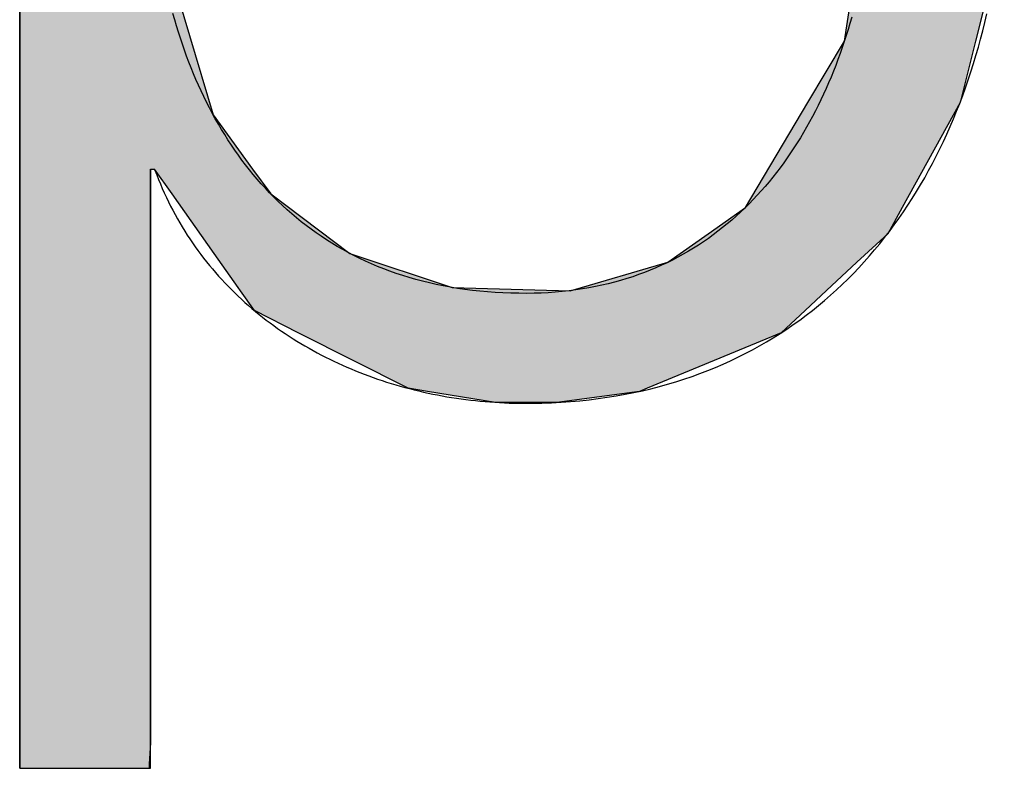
# Model space of a CAD drawing. Extents: x 715 to 7297, y -83 to 6060.
# Tile 40 of 93: x 3479 to 3527, y 114 to 151. Entities that reach past the tile are written whole.
import ezdxf

# ---------------------------------------------------------------- set-up
doc = ezdxf.new("R2010")
doc.units = 0
doc.layers.get('0').update_dxf_attribs({"linetype": 'CONTINUOUS'})
doc.layers.add('LOGO', color=7, linetype='CONTINUOUS')

# ---------------------------------------------------------------- blocks, each defined once
blk = doc.blocks.new('*U30')
at = {"layer": 'LOGO', "color": 30, "linetype": 'CONTINUOUS'}
for p, q in [((32.4314, 7.5887), (33.3658, 7.7745)), ((33.3658, 7.7745), (34.5329, 7.5887)), ((32.0913, 7.5211), (32.4314, 7.5887)), ((34.5329, 7.5887), (34.6532, 7.5211)), ((29.7932, 7.525), (29.8027, 7.5547)), ((29.7932, 7.1099), (29.7932, 7.525)), ((30.6424, 7.5547), (30.6424, 7.525)), ((30.6424, 7.525), (30.6424, 7.1099)), ((31.467, 7.0733), (32.0913, 7.5211)), ((34.6532, 7.5211), (35.4507, 7.0733)), ((29.7932, 7.1007), (29.7932, 7.1099)), ((29.7932, 6.344), (29.7932, 7.1007)), ((30.6424, 7.1099), (30.6424, 7.1007)), ((30.6424, 7.1007), (30.6424, 6.344)), ((31.3563, 6.9939), (31.467, 7.0733)), ((35.4507, 7.0733), (35.519, 6.9939)), ((31.259, 6.9241), (31.3563, 6.9939)), ((35.519, 6.9939), (35.579, 6.9241)), ((31.1526, 6.8478), (31.259, 6.9241)), ((32.7905, 6.9241), (32.3655, 6.8478)), ((34.6087, 6.6444), (33.9765, 6.9241)), ((35.579, 6.9241), (35.8194, 6.6444)), ((31.1009, 6.8107), (31.1526, 6.8478)), ((32.3655, 6.8478), (32.2951, 6.8107)), ((30.9009, 6.5166), (31.1009, 6.8107)), ((32.2951, 6.8107), (31.7377, 6.5166)), ((34.9961, 6.2907), (34.6087, 6.6444)), ((35.8194, 6.6444), (36.1235, 6.2907)), ((30.7586, 6.3073), (30.9009, 6.5166)), ((31.7377, 6.5166), (31.5396, 6.3073)), ((29.7932, 6.2853), (29.7932, 6.344)), ((30.6424, 6.344), (30.6427, 6.2853)), ((29.7932, 6.1198), (29.7932, 6.2853)), ((30.6427, 6.2853), (30.6437, 6.1198)), ((30.6716, 6.1198), (30.7586, 6.3073)), ((31.5396, 6.3073), (31.3623, 6.1198)), ((35.1019, 6.1942), (34.9961, 6.2907)), ((36.1235, 6.2907), (36.1657, 6.1942)), ((35.5276, 5.3035), (35.1019, 6.1942)), ((36.1657, 6.1942), (36.5551, 5.3035)), ((29.7932, 6.0302), (29.7932, 6.1198)), ((31.3623, 6.1198), (31.2775, 6.0302)), ((29.7932, 5.1537), (29.7932, 6.0302)), ((31.2775, 6.0302), (30.9509, 5.1537)), ((35.7007, 4.9414), (35.5276, 5.3035)), ((36.5551, 5.3035), (36.6175, 4.9414)), ((29.7932, 4.7106), (29.7932, 5.1537)), ((30.9509, 5.1537), (30.7858, 4.7106)), ((35.821, 4.2187), (35.7007, 4.9414)), ((36.6175, 4.9414), (36.7421, 4.2187)), ((29.7932, 3.1889), (29.7932, 4.7106)), ((30.7858, 4.7106), (30.749, 3.1889)), ((35.8233, 4.1743), (35.821, 4.2187)), ((36.7421, 4.2187), (36.7497, 4.1743)), ((35.8397, 3.8506), (35.8233, 4.1743)), ((36.7497, 4.1743), (36.7391, 3.8506)), ((35.8402, 3.7771), (35.8397, 3.8506)), ((36.7391, 3.8506), (36.7367, 3.7771)), ((35.7203, 2.9916), (35.8402, 3.7771)), ((36.7367, 3.7771), (36.711, 2.9916)), ((29.7932, 2.3787), (29.7932, 3.1889)), ((30.749, 3.1889), (30.9915, 2.3787)), ((35.6202, 2.3359), (35.7203, 2.9916)), ((36.711, 2.9916), (36.5465, 2.3359)), ((29.7932, 1.8164), (29.7932, 2.3787)), ((30.9915, 2.3787), (31.1598, 1.8164)), ((35.3621, 1.9028), (35.6202, 2.3359)), ((36.5465, 2.3359), (36.4378, 1.9028)), ((34.9208, 1.1621), (35.3621, 1.9028)), ((36.4378, 1.9028), (36.0286, 1.1621)), ((29.7932, 1.4344), (29.7932, 1.8164)), ((31.1598, 1.8164), (31.4378, 1.4344)), ((29.7932, 1.2526), (29.7932, 1.4344)), ((30.716, 1.4344), (30.7156, 1.2526)), ((30.8692, 1.2584), (30.7449, 1.4344)), ((31.4378, 1.4344), (31.566, 1.2584)), ((29.7932, 0.453), (29.7932, 1.2526)), ((30.7156, 1.2526), (30.7156, 0.453)), ((31.1653, 0.839), (30.8692, 1.2584)), ((31.566, 1.2584), (32.124, 0.839)), ((34.6584, 0.9768), (34.9208, 1.1621)), ((36.0286, 1.1621), (35.9262, 0.9768)), ((34.3729, 0.7752), (34.6584, 0.9768)), ((35.9262, 0.9768), (35.7093, 0.7752)), ((31.3353, 0.5981), (31.1653, 0.839)), ((32.124, 0.839), (32.8471, 0.5981)), ((33.6831, 0.5749), (34.3729, 0.7752)), ((35.7093, 0.7752), (35.4936, 0.5749)), ((31.3517, 0.5749), (31.3353, 0.5981)), ((31.4506, 0.4348), (31.3517, 0.5749)), ((32.8471, 0.5981), (33.6831, 0.5749)), ((35.4936, 0.5749), (35.3428, 0.4348)), ((29.7932, -0.3962), (29.7932, 0.453)), ((30.7156, 0.453), (30.7156, -0.3962)), ((31.764, 0.2763), (31.4506, 0.4348)), ((35.3428, 0.4348), (35.1722, 0.2763)), ((32.5362, -0.1141), (31.764, 0.2763)), ((35.1722, 0.2763), (34.2253, -0.1141)), ((32.6736, -0.1362), (32.5362, -0.1141)), ((33.1549, -0.2136), (32.6736, -0.1362)), ((34.1717, -0.1362), (33.5874, -0.2136)), ((34.2253, -0.1141), (34.1717, -0.1362)), ((33.5778, -0.2148), (33.1549, -0.2136)), ((33.5874, -0.2136), (33.5778, -0.2148)), ((29.7932, -0.6814), (29.7932, -0.3962)), ((30.7156, -0.3962), (30.7156, -0.6814)), ((29.7932, -1.5278), (29.7932, -0.6814)), ((30.7156, -0.6814), (30.7156, -1.5278)), ((29.7932, -1.8157), (29.7932, -1.5278)), ((30.7156, -1.5278), (30.7156, -1.8157)), ((29.7932, -2.3524), (29.7932, -1.8157)), ((30.7156, -1.8157), (30.7156, -2.3524)), ((29.7932, -2.6153), (29.7932, -2.3524)), ((30.7156, -2.3524), (30.7156, -2.6153)), ((29.7932, -2.7675), (29.7932, -2.6153)), ((30.7156, -2.6153), (30.707, -2.7675)), ((29.7932, -2.7972), (29.7932, -2.7675)), ((30.707, -2.7675), (30.7053, -2.7972))]:
    blk.add_line(p, q, dxfattribs=at)
at = {"layer": 'LOGO', "color": 30, "linetype": 'CONTINUOUS', "extrusion": (0, 0, -1)}
for points in [[(-33.3658, 7.7745), (-34.5329, 7.5887), (-32.4314, 7.5887)], [(-32.4314, 7.5887), (-34.6532, 7.5211), (-32.0913, 7.5211)], [(-32.4314, 7.5887), (-34.5329, 7.5887), (-34.6532, 7.5211)], [(-29.8027, 7.5547), (-30.6424, 7.525), (-29.7932, 7.525)], [(-29.7932, 7.525), (-30.6424, 7.1099), (-29.7932, 7.1099)], [(-29.7932, 7.525), (-30.6424, 7.525), (-30.6424, 7.1099)], [(-29.8027, 7.5547), (-30.6424, 7.5547), (-30.6424, 7.525)], [(-32.0913, 7.5211), (-35.4507, 7.0733), (-31.467, 7.0733)], [(-32.0913, 7.5211), (-34.6532, 7.5211), (-35.4507, 7.0733)], [(-29.7932, 7.1099), (-30.6424, 7.1007), (-29.7932, 7.1007)], [(-29.7932, 7.1099), (-30.6424, 7.1099), (-30.6424, 7.1007)], [(-29.7932, 7.1007), (-30.6424, 6.344), (-29.7932, 6.344)], [(-29.7932, 7.1007), (-30.6424, 7.1007), (-30.6424, 6.344)], [(-31.467, 7.0733), (-35.519, 6.9939), (-31.3563, 6.9939)], [(-31.467, 7.0733), (-35.4507, 7.0733), (-35.519, 6.9939)], [(-31.3563, 6.9939), (-32.7905, 6.9241), (-31.259, 6.9241)], [(-31.3563, 6.9939), (-33.1791, 6.9939), (-32.7905, 6.9241)], [(-33.1791, 6.9939), (-35.579, 6.9241), (-33.9765, 6.9241)], [(-33.1791, 6.9939), (-35.519, 6.9939), (-35.579, 6.9241)], [(-31.259, 6.9241), (-32.3655, 6.8478), (-31.1526, 6.8478)], [(-31.259, 6.9241), (-32.7905, 6.9241), (-32.3655, 6.8478)], [(-33.9765, 6.9241), (-35.8194, 6.6444), (-34.6087, 6.6444)], [(-33.9765, 6.9241), (-35.579, 6.9241), (-35.8194, 6.6444)], [(-31.1526, 6.8478), (-32.2951, 6.8107), (-31.1009, 6.8107)], [(-31.1526, 6.8478), (-32.3655, 6.8478), (-32.2951, 6.8107)], [(-31.1009, 6.8107), (-31.7377, 6.5166), (-30.9009, 6.5166)], [(-31.1009, 6.8107), (-32.2951, 6.8107), (-31.7377, 6.5166)], [(-34.6087, 6.6444), (-36.1235, 6.2907), (-34.9961, 6.2907)], [(-34.6087, 6.6444), (-35.8194, 6.6444), (-36.1235, 6.2907)], [(-30.9009, 6.5166), (-31.5396, 6.3073), (-30.7586, 6.3073)], [(-30.9009, 6.5166), (-31.7377, 6.5166), (-31.5396, 6.3073)], [(-29.7932, 6.344), (-30.6427, 6.2853), (-29.7932, 6.2853)], [(-29.7932, 6.344), (-30.6424, 6.344), (-30.6427, 6.2853)], [(-29.7932, 6.2853), (-30.6437, 6.1198), (-29.7932, 6.1198)], [(-29.7932, 6.2853), (-30.6427, 6.2853), (-30.6437, 6.1198)], [(-30.7586, 6.3073), (-31.3623, 6.1198), (-30.6716, 6.1198)], [(-30.7586, 6.3073), (-31.5396, 6.3073), (-31.3623, 6.1198)], [(-34.9961, 6.2907), (-36.1657, 6.1942), (-35.1019, 6.1942)], [(-34.9961, 6.2907), (-36.1235, 6.2907), (-36.1657, 6.1942)], [(-35.1019, 6.1942), (-36.5551, 5.3035), (-35.5276, 5.3035)], [(-35.1019, 6.1942), (-36.1657, 6.1942), (-36.5551, 5.3035)], [(-29.7932, 6.1198), (-31.2775, 6.0302), (-29.7932, 6.0302)], [(-29.7932, 6.1198), (-31.3623, 6.1198), (-31.2775, 6.0302)], [(-29.7932, 6.0302), (-30.9509, 5.1537), (-29.7932, 5.1537)], [(-29.7932, 6.0302), (-31.2775, 6.0302), (-30.9509, 5.1537)], [(-35.5276, 5.3035), (-36.6175, 4.9414), (-35.7007, 4.9414)], [(-35.5276, 5.3035), (-36.5551, 5.3035), (-36.6175, 4.9414)], [(-29.7932, 5.1537), (-30.7858, 4.7106), (-29.7932, 4.7106)], [(-29.7932, 5.1537), (-30.9509, 5.1537), (-30.7858, 4.7106)], [(-35.7007, 4.9414), (-36.7421, 4.2187), (-35.821, 4.2187)], [(-35.7007, 4.9414), (-36.6175, 4.9414), (-36.7421, 4.2187)], [(-29.7932, 4.7106), (-30.749, 3.1889), (-29.7932, 3.1889)], [(-29.7932, 4.7106), (-30.7858, 4.7106), (-30.749, 3.1889)], [(-35.821, 4.2187), (-36.7497, 4.1743), (-35.8233, 4.1743)], [(-35.821, 4.2187), (-36.7421, 4.2187), (-36.7497, 4.1743)], [(-35.8233, 4.1743), (-36.7391, 3.8506), (-35.8397, 3.8506)], [(-35.8233, 4.1743), (-36.7497, 4.1743), (-36.7391, 3.8506)], [(-35.8397, 3.8506), (-36.7367, 3.7771), (-35.8402, 3.7771)], [(-35.8397, 3.8506), (-36.7391, 3.8506), (-36.7367, 3.7771)], [(-35.8402, 3.7771), (-36.711, 2.9916), (-35.7203, 2.9916)], [(-35.8402, 3.7771), (-36.7367, 3.7771), (-36.711, 2.9916)], [(-29.7932, 3.1889), (-30.9915, 2.3787), (-29.7932, 2.3787)], [(-29.7932, 3.1889), (-30.749, 3.1889), (-30.9915, 2.3787)], [(-35.7203, 2.9916), (-36.5465, 2.3359), (-35.6202, 2.3359)], [(-35.7203, 2.9916), (-36.711, 2.9916), (-36.5465, 2.3359)], [(-29.7932, 2.3787), (-31.1598, 1.8164), (-29.7932, 1.8164)], [(-29.7932, 2.3787), (-30.9915, 2.3787), (-31.1598, 1.8164)], [(-35.6202, 2.3359), (-36.4378, 1.9028), (-35.3621, 1.9028)], [(-35.6202, 2.3359), (-36.5465, 2.3359), (-36.4378, 1.9028)], [(-35.3621, 1.9028), (-36.0286, 1.1621), (-34.9208, 1.1621)], [(-35.3621, 1.9028), (-36.4378, 1.9028), (-36.0286, 1.1621)], [(-29.7932, 1.8164), (-31.4378, 1.4344), (-29.7932, 1.4344)], [(-29.7932, 1.8164), (-31.1598, 1.8164), (-31.4378, 1.4344)], [(-29.7932, 1.4344), (-30.7156, 1.2526), (-29.7932, 1.2526)], [(-29.7932, 1.4344), (-30.716, 1.4344), (-30.7156, 1.2526)], [(-30.7449, 1.4344), (-31.566, 1.2584), (-30.8692, 1.2584)], [(-30.7449, 1.4344), (-31.4378, 1.4344), (-31.566, 1.2584)], [(-29.7932, 1.2526), (-30.7156, 0.453), (-29.7932, 0.453)], [(-29.7932, 1.2526), (-30.7156, 1.2526), (-30.7156, 0.453)], [(-30.8692, 1.2584), (-32.124, 0.839), (-31.1653, 0.839)], [(-30.8692, 1.2584), (-31.566, 1.2584), (-32.124, 0.839)], [(-34.9208, 1.1621), (-35.9262, 0.9768), (-34.6584, 0.9768)], [(-34.9208, 1.1621), (-36.0286, 1.1621), (-35.9262, 0.9768)], [(-34.6584, 0.9768), (-35.7093, 0.7752), (-34.3729, 0.7752)], [(-34.6584, 0.9768), (-35.9262, 0.9768), (-35.7093, 0.7752)], [(-31.1653, 0.839), (-32.8471, 0.5981), (-31.3353, 0.5981)], [(-31.1653, 0.839), (-32.124, 0.839), (-32.8471, 0.5981)], [(-34.3729, 0.7752), (-35.4936, 0.5749), (-33.6831, 0.5749)], [(-34.3729, 0.7752), (-35.7093, 0.7752), (-35.4936, 0.5749)], [(-31.3353, 0.5981), (-33.6831, 0.5749), (-31.3517, 0.5749)], [(-31.3353, 0.5981), (-32.8471, 0.5981), (-33.6831, 0.5749)], [(-31.3517, 0.5749), (-35.3428, 0.4348), (-31.4506, 0.4348)], [(-31.3517, 0.5749), (-35.4936, 0.5749), (-35.3428, 0.4348)], [(-29.7932, 0.453), (-30.7156, -0.3962), (-29.7932, -0.3962)], [(-29.7932, 0.453), (-30.7156, 0.453), (-30.7156, -0.3962)], [(-31.4506, 0.4348), (-35.1722, 0.2763), (-31.764, 0.2763)], [(-31.4506, 0.4348), (-35.3428, 0.4348), (-35.1722, 0.2763)], [(-31.764, 0.2763), (-34.2253, -0.1141), (-32.5362, -0.1141)], [(-31.764, 0.2763), (-35.1722, 0.2763), (-34.2253, -0.1141)], [(-32.5362, -0.1141), (-34.1717, -0.1362), (-32.6736, -0.1362)], [(-32.5362, -0.1141), (-34.2253, -0.1141), (-34.1717, -0.1362)], [(-32.6736, -0.1362), (-33.5874, -0.2136), (-33.1549, -0.2136)], [(-32.6736, -0.1362), (-34.1717, -0.1362), (-33.5874, -0.2136)], [(-33.1549, -0.2136), (-33.5874, -0.2136), (-33.5778, -0.2148)], [(-29.7932, -0.3962), (-30.7156, -0.6814), (-29.7932, -0.6814)], [(-29.7932, -0.3962), (-30.7156, -0.3962), (-30.7156, -0.6814)], [(-29.7932, -0.6814), (-30.7156, -1.5278), (-29.7932, -1.5278)], [(-29.7932, -0.6814), (-30.7156, -0.6814), (-30.7156, -1.5278)], [(-29.7932, -1.5278), (-30.7156, -1.8157), (-29.7932, -1.8157)], [(-29.7932, -1.5278), (-30.7156, -1.5278), (-30.7156, -1.8157)], [(-29.7932, -1.8157), (-30.7156, -2.3524), (-29.7932, -2.3524)], [(-29.7932, -1.8157), (-30.7156, -1.8157), (-30.7156, -2.3524)], [(-29.7932, -2.3524), (-30.7156, -2.6153), (-29.7932, -2.6153)], [(-29.7932, -2.3524), (-30.7156, -2.3524), (-30.7156, -2.6153)], [(-29.7932, -2.6153), (-30.707, -2.7675), (-29.7932, -2.7675)], [(-29.7932, -2.6153), (-30.7156, -2.6153), (-30.707, -2.7675)], [(-29.7932, -2.7675), (-30.7053, -2.7972), (-29.7932, -2.7972)], [(-29.7932, -2.7675), (-30.707, -2.7675), (-30.7053, -2.7972)]]:
    blk.add_solid(points, dxfattribs=at)
blk = doc.blocks.new('KLAUS')
at = {"layer": 'LOGO'}
for points in [[(29.7932, -2.7972, 0), (29.7935, -2.7972, 0), (29.7943, -2.7972, 0), (29.7957, -2.7972, 0), (29.7976, -2.7972, 0), (29.8001, -2.7972, 0), (29.803, -2.7972, 0), (29.8065, -2.7972, 0), (29.8104, -2.7972, 0), (29.8149, -2.7972, 0), (29.8198, -2.7972, 0), (29.8251, -2.7972, 0), (29.8309, -2.7972, 0), (29.8371, -2.7972, 0), (29.8437, -2.7972, 0), (29.8508, -2.7972, 0), (29.8582, -2.7972, 0), (29.866, -2.7972, 0), (29.8742, -2.7972, 0), (29.8828, -2.7972, 0), (29.8917, -2.7972, 0), (29.9009, -2.7972, 0), (29.9105, -2.7972, 0), (29.9204, -2.7972, 0), (29.9306, -2.7972, 0), (29.9411, -2.7972, 0), (29.9518, -2.7972, 0), (29.9629, -2.7972, 0), (29.9742, -2.7972, 0), (29.9857, -2.7972, 0), (29.9975, -2.7972, 0), (30.0095, -2.7972, 0), (30.0217, -2.7972, 0), (30.0341, -2.7972, 0), (30.0467, -2.7972, 0), (30.0594, -2.7972, 0), (30.0724, -2.7972, 0), (30.0855, -2.7972, 0), (30.0987, -2.7972, 0), (30.1121, -2.7972, 0), (30.1255, -2.7972, 0), (30.1391, -2.7972, 0), (30.1528, -2.7972, 0), (30.1666, -2.7972, 0), (30.1804, -2.7972, 0), (30.1943, -2.7972, 0), (30.2083, -2.7972, 0), (30.2223, -2.7972, 0), (30.2363, -2.7972, 0), (30.2503, -2.7972, 0), (30.2644, -2.7972, 0), (30.2784, -2.7972, 0), (30.2924, -2.7972, 0), (30.3064, -2.7972, 0), (30.3203, -2.7972, 0), (30.3342, -2.7972, 0), (30.348, -2.7972, 0), (30.3617, -2.7972, 0), (30.3754, -2.7972, 0), (30.3889, -2.7972, 0), (30.4023, -2.7972, 0), (30.4157, -2.7972, 0), (30.4288, -2.7972, 0), (30.4419, -2.7972, 0), (30.4547, -2.7972, 0), (30.4674, -2.7972, 0), (30.4799, -2.7972, 0), (30.4923, -2.7972, 0), (30.5044, -2.7972, 0), (30.5163, -2.7972, 0), (30.528, -2.7972, 0), (30.5394, -2.7972, 0), (30.5506, -2.7972, 0), (30.5615, -2.7972, 0), (30.5722, -2.7972, 0), (30.5825, -2.7972, 0), (30.5926, -2.7972, 0), (30.6023, -2.7972, 0), (30.6118, -2.7972, 0), (30.6209, -2.7972, 0), (30.6297, -2.7972, 0), (30.6381, -2.7972, 0), (30.6461, -2.7972, 0), (30.6538, -2.7972, 0), (30.661, -2.7972, 0), (30.6679, -2.7972, 0), (30.6744, -2.7972, 0), (30.6804, -2.7972, 0), (30.686, -2.7972, 0), (30.6912, -2.7972, 0), (30.6959, -2.7972, 0), (30.7001, -2.7972, 0), (30.7038, -2.7972, 0), (30.7071, -2.7972, 0), (30.7098, -2.7972, 0), (30.7121, -2.7972, 0), (30.7138, -2.7972, 0), (30.7149, -2.7972, 0), (30.7155, -2.7972, 0), (30.7156, -2.7969, 0), (30.7156, -2.7946, 0), (30.7156, -2.7897, 0), (30.7156, -2.7823, 0), (30.7156, -2.7725, 0), (30.7156, -2.7602, 0), (30.7156, -2.7457, 0), (30.7156, -2.7289, 0), (30.7156, -2.7099, 0), (30.7156, -2.6887, 0), (30.7156, -2.6654, 0), (30.7156, -2.6401, 0), (30.7156, -2.6127, 0), (30.7156, -2.5834, 0), (30.7156, -2.5522, 0), (30.7156, -2.5191, 0), (30.7156, -2.4842, 0), (30.7156, -2.4476, 0), (30.7156, -2.4093, 0), (30.7156, -2.3694, 0), (30.7156, -2.3279, 0), (30.7156, -2.2848, 0), (30.7156, -2.2403, 0), (30.7156, -2.1943, 0), (30.7156, -2.147, 0), (30.7156, -2.0984, 0), (30.7156, -2.0485, 0), (30.7156, -1.9973, 0), (30.7156, -1.9451, 0), (30.7156, -1.8917, 0), (30.7156, -1.8373, 0), (30.7156, -1.7818, 0), (30.7156, -1.7254, 0), (30.7156, -1.6682, 0), (30.7156, -1.61, 0), (30.7156, -1.5511, 0), (30.7156, -1.4915, 0), (30.7156, -1.4311, 0), (30.7156, -1.3702, 0), (30.7156, -1.3087, 0), (30.7156, -1.2466, 0), (30.7156, -1.1841, 0), (30.7156, -1.1211, 0), (30.7156, -1.0578, 0), (30.7156, -0.9942, 0), (30.7156, -0.9303, 0), (30.7156, -0.8663, 0), (30.7156, -0.802, 0), (30.7156, -0.7377, 0), (30.7156, -0.6733, 0), (30.7156, -0.6089, 0), (30.7156, -0.5446, 0), (30.7156, -0.4804, 0), (30.7156, -0.4164, 0), (30.7156, -0.3526, 0), (30.7156, -0.289, 0), (30.7156, -0.2258, 0), (30.7156, -0.163, 0), (30.7156, -0.1005, 0), (30.7156, -0.0386, 0), (30.7156, 0.0228, 0), (30.7156, 0.0836, 0), (30.7156, 0.1437, 0), (30.7156, 0.2032, 0), (30.7156, 0.2619, 0), (30.7156, 0.3198, 0), (30.7156, 0.3769, 0), (30.7156, 0.433, 0), (30.7156, 0.4882, 0), (30.7156, 0.5424, 0), (30.7156, 0.5955, 0), (30.7156, 0.6475, 0), (30.7156, 0.6983, 0), (30.7156, 0.7479, 0), (30.7156, 0.7962, 0), (30.7156, 0.8432, 0), (30.7156, 0.8888, 0), (30.7156, 0.933, 0), (30.7156, 0.9757, 0), (30.7156, 1.0168, 0), (30.7156, 1.0563, 0), (30.7156, 1.0942, 0), (30.7156, 1.1304, 0), (30.7156, 1.1648, 0), (30.7156, 1.1974, 0), (30.7156, 1.2282, 0), (30.7156, 1.257, 0), (30.7156, 1.2839, 0), (30.7156, 1.3087, 0), (30.7156, 1.3315, 0), (30.7156, 1.3521, 0), (30.7156, 1.3706, 0), (30.7156, 1.3868, 0), (30.7156, 1.4008, 0), (30.7156, 1.4124, 0), (30.7156, 1.4216, 0), (30.7156, 1.4284, 0), (30.7156, 1.4327, 0), (30.7156, 1.4344, 0), (30.7156, 1.4345, 0), (30.7157, 1.4345, 0), (30.7157, 1.4345, 0), (30.7158, 1.4345, 0), (30.7158, 1.4345, 0), (30.7159, 1.4345, 0), (30.716, 1.4345, 0), (30.7162, 1.4345, 0), (30.7163, 1.4345, 0), (30.7164, 1.4345, 0), (30.7166, 1.4345, 0), (30.7168, 1.4345, 0), (30.717, 1.4345, 0), (30.7172, 1.4345, 0), (30.7174, 1.4345, 0), (30.7177, 1.4345, 0), (30.7179, 1.4345, 0), (30.7182, 1.4345, 0), (30.7184, 1.4345, 0), (30.7187, 1.4345, 0), (30.719, 1.4345, 0), (30.7193, 1.4345, 0), (30.7196, 1.4345, 0), (30.7199, 1.4345, 0), (30.7203, 1.4345, 0), (30.7206, 1.4345, 0), (30.721, 1.4345, 0), (30.7213, 1.4345, 0), (30.7217, 1.4345, 0), (30.722, 1.4345, 0), (30.7224, 1.4345, 0), (30.7228, 1.4345, 0), (30.7232, 1.4345, 0), (30.7236, 1.4345, 0), (30.724, 1.4345, 0), (30.7244, 1.4345, 0), (30.7248, 1.4345, 0), (30.7253, 1.4345, 0), (30.7257, 1.4345, 0), (30.7261, 1.4345, 0), (30.7265, 1.4345, 0), (30.727, 1.4345, 0), (30.7274, 1.4345, 0), (30.7278, 1.4345, 0), (30.7283, 1.4345, 0), (30.7287, 1.4345, 0), (30.7292, 1.4345, 0), (30.7296, 1.4345, 0), (30.7301, 1.4345, 0), (30.7305, 1.4345, 0), (30.731, 1.4345, 0), (30.7314, 1.4345, 0), (30.7318, 1.4345, 0), (30.7323, 1.4345, 0), (30.7327, 1.4345, 0), (30.7332, 1.4345, 0), (30.7336, 1.4345, 0), (30.734, 1.4345, 0), (30.7345, 1.4345, 0), (30.7349, 1.4345, 0), (30.7353, 1.4345, 0), (30.7357, 1.4345, 0), (30.7362, 1.4345, 0), (30.7366, 1.4345, 0), (30.737, 1.4345, 0), (30.7374, 1.4345, 0), (30.7378, 1.4345, 0), (30.7381, 1.4345, 0), (30.7385, 1.4345, 0), (30.7389, 1.4345, 0), (30.7393, 1.4345, 0), (30.7396, 1.4345, 0), (30.74, 1.4345, 0), (30.7403, 1.4345, 0), (30.7406, 1.4345, 0), (30.741, 1.4345, 0), (30.7413, 1.4345, 0), (30.7416, 1.4345, 0), (30.7419, 1.4345, 0), (30.7421, 1.4345, 0), (30.7424, 1.4345, 0), (30.7427, 1.4345, 0), (30.7429, 1.4345, 0), (30.7431, 1.4345, 0), (30.7434, 1.4345, 0), (30.7436, 1.4345, 0), (30.7438, 1.4345, 0), (30.7439, 1.4345, 0), (30.7441, 1.4345, 0), (30.7443, 1.4345, 0), (30.7444, 1.4345, 0), (30.7445, 1.4345, 0), (30.7446, 1.4345, 0), (30.7447, 1.4345, 0), (30.7448, 1.4345, 0), (30.7448, 1.4345, 0), (30.7449, 1.4345, 0), (30.7449, 1.4345, 0), (30.7479, 1.4262, 0), (30.7603, 1.3935, 0), (30.7731, 1.3611, 0), (30.7863, 1.329, 0), (30.7999, 1.2972, 0), (30.8139, 1.2657, 0), (30.8284, 1.2346, 0), (30.8433, 1.2037, 0), (30.8585, 1.1732, 0), (30.8742, 1.143, 0), (30.8903, 1.1132, 0), (30.9067, 1.0836, 0), (30.9235, 1.0544, 0), (30.9408, 1.0255, 0), (30.9584, 0.9969, 0), (30.9763, 0.9686, 0), (30.9947, 0.9407, 0), (31.0134, 0.9131, 0), (31.0324, 0.8858, 0), (31.0519, 0.8588, 0), (31.0716, 0.8321, 0), (31.0918, 0.8058, 0), (31.1122, 0.7798, 0), (31.133, 0.7541, 0), (31.1542, 0.7288, 0), (31.1757, 0.7037, 0), (31.1975, 0.679, 0), (31.2196, 0.6546, 0), (31.242, 0.6306, 0), (31.2648, 0.6069, 0), (31.2879, 0.5835, 0), (31.3113, 0.5604, 0), (31.3349, 0.5376, 0), (31.3589, 0.5152, 0), (31.3832, 0.4931, 0), (31.4077, 0.4714, 0), (31.4326, 0.45, 0), (31.4577, 0.4289, 0), (31.4831, 0.4081, 0), (31.5088, 0.3876, 0), (31.5347, 0.3675, 0), (31.561, 0.3478, 0), (31.5874, 0.3283, 0), (31.6141, 0.3092, 0), (31.6411, 0.2904, 0), (31.6683, 0.272, 0), (31.6958, 0.2539, 0), (31.7235, 0.2361, 0), (31.7515, 0.2186, 0), (31.7796, 0.2015, 0), (31.808, 0.1847, 0), (31.8366, 0.1683, 0), (31.8655, 0.1522, 0), (31.8945, 0.1364, 0), (31.9238, 0.121, 0), (31.9533, 0.1059, 0), (31.9829, 0.0911, 0), (32.0128, 0.0767, 0), (32.0428, 0.0626, 0), (32.0731, 0.0488, 0), (32.1035, 0.0354, 0), (32.1341, 0.0223, 0), (32.1649, 0.0096, 0), (32.1958, -0.0028, 0), (32.227, -0.0149, 0), (32.2582, -0.0266, 0), (32.2897, -0.038, 0), (32.3213, -0.049, 0), (32.353, -0.0597, 0), (32.3849, -0.0701, 0), (32.4169, -0.0801, 0), (32.4491, -0.0898, 0), (32.4814, -0.0991, 0), (32.5139, -0.1081, 0), (32.5464, -0.1167, 0), (32.5791, -0.125, 0), (32.6119, -0.133, 0), (32.6448, -0.1406, 0), (32.6778, -0.1479, 0), (32.7109, -0.1548, 0), (32.7442, -0.1613, 0), (32.7775, -0.1676, 0), (32.8109, -0.1735, 0), (32.8444, -0.179, 0), (32.8779, -0.1842, 0), (32.9116, -0.189, 0), (32.9453, -0.1935, 0), (32.9791, -0.1977, 0), (33.013, -0.2015, 0), (33.0469, -0.2049, 0), (33.0809, -0.208, 0), (33.1149, -0.2108, 0), (33.149, -0.2132, 0), (33.1832, -0.2152, 0), (33.2173, -0.2169, 0), (33.2515, -0.2183, 0), (33.2858, -0.2193, 0), (33.32, -0.2199, 0), (33.3543, -0.2202, 0), (33.4122, -0.22, 0), (33.4813, -0.2186, 0), (33.5497, -0.2162, 0), (33.6173, -0.2126, 0), (33.6842, -0.2079, 0), (33.7503, -0.2021, 0), (33.8157, -0.1952, 0), (33.8803, -0.1872, 0), (33.9443, -0.1782, 0), (34.0074, -0.1681, 0), (34.0699, -0.1569, 0), (34.1316, -0.1447, 0), (34.1926, -0.1315, 0), (34.2528, -0.1172, 0), (34.3124, -0.102, 0), (34.3711, -0.0857, 0), (34.4292, -0.0684, 0), (34.4865, -0.0502, 0), (34.5431, -0.0309, 0), (34.599, -0.0108, 0), (34.6541, 0.0104, 0), (34.7085, 0.0325, 0), (34.7622, 0.0555, 0), (34.8152, 0.0794, 0), (34.8674, 0.1043, 0), (34.9189, 0.13, 0), (34.9697, 0.1567, 0), (35.0197, 0.1842, 0), (35.0691, 0.2126, 0), (35.1177, 0.2419, 0), (35.1655, 0.272, 0), (35.2127, 0.303, 0), (35.2592, 0.3348, 0), (35.3049, 0.3674, 0), (35.3499, 0.4009, 0), (35.3942, 0.4351, 0), (35.4377, 0.4702, 0), (35.4806, 0.506, 0), (35.5227, 0.5426, 0), (35.5641, 0.58, 0), (35.6048, 0.6181, 0), (35.6448, 0.657, 0), (35.6841, 0.6966, 0), (35.7226, 0.7369, 0), (35.7605, 0.7779, 0), (35.7976, 0.8197, 0), (35.834, 0.8621, 0), (35.8697, 0.9053, 0), (35.9047, 0.9491, 0), (35.939, 0.9936, 0), (35.9726, 1.0387, 0), (36.0054, 1.0845, 0), (36.0376, 1.1309, 0), (36.0691, 1.1779, 0), (36.0998, 1.2256, 0), (36.1298, 1.2738, 0), (36.1592, 1.3227, 0), (36.1878, 1.3722, 0), (36.2157, 1.4222, 0), (36.2429, 1.4728, 0), (36.2695, 1.5239, 0), (36.2953, 1.5756, 0), (36.3204, 1.6279, 0), (36.3448, 1.6806, 0), (36.3685, 1.7339, 0), (36.3915, 1.7877, 0), (36.4139, 1.842, 0), (36.4355, 1.8967, 0), (36.4564, 1.952, 0), (36.4766, 2.0077, 0), (36.4961, 2.0639, 0), (36.515, 2.1205, 0), (36.5331, 2.1776, 0), (36.5505, 2.2351, 0), (36.5673, 2.293, 0), (36.5833, 2.3513, 0), (36.5987, 2.41, 0), (36.6133, 2.4691, 0), (36.6273, 2.5286, 0)], [(29.7932, 2.5559, 0), (29.7932, 2.3984, 0), (29.7932, 2.2409, 0), (29.7932, 2.0836, 0), (29.7932, 1.9264, 0), (29.7932, 1.7697, 0), (29.7932, 1.6134, 0), (29.7932, 1.4578, 0), (29.7932, 1.3029, 0), (29.7932, 1.1489, 0), (29.7932, 0.996, 0), (29.7932, 0.8442, 0), (29.7932, 0.6936, 0), (29.7932, 0.5445, 0), (29.7932, 0.3969, 0), (29.7932, 0.251, 0), (29.7932, 0.1069, 0), (29.7932, -0.0353, 0), (29.7932, -0.1754, 0), (29.7932, -0.3133, 0), (29.7932, -0.4489, 0), (29.7932, -0.5821, 0), (29.7932, -0.7127, 0), (29.7932, -0.8406, 0), (29.7932, -0.9656, 0), (29.7932, -1.0877, 0), (29.7932, -1.2067, 0), (29.7932, -1.3224, 0), (29.7932, -1.4348, 0), (29.7932, -1.5438, 0), (29.7932, -1.6491, 0), (29.7932, -1.7506, 0), (29.7932, -1.8483, 0), (29.7932, -1.942, 0), (29.7932, -2.0316, 0), (29.7932, -2.1169, 0), (29.7932, -2.1978, 0), (29.7932, -2.2742, 0), (29.7932, -2.3459, 0), (29.7932, -2.4128, 0), (29.7932, -2.4749, 0), (29.7932, -2.5319, 0), (29.7932, -2.5837, 0), (29.7932, -2.6302, 0), (29.7932, -2.6713, 0), (29.7932, -2.7068, 0), (29.7932, -2.7367, 0), (29.7932, -2.7607, 0), (29.7932, -2.7788, 0), (29.7932, -2.7908, 0), (29.7932, -2.7966, 0), (29.7932, -2.7972, 0), (29.7932, -2.7972, 0), (29.7932, -2.7972, 0), (29.7932, -2.7972, 0), (29.7932, -2.7972, 0), (29.7932, -2.7972, 0), (29.7932, -2.7972, 0), (29.7932, -2.7972, 0), (29.7932, -2.7972, 0), (29.7932, -2.7972, 0), (29.7932, -2.7972, 0), (29.7932, -2.7972, 0), (29.7932, -2.7972, 0), (29.7932, -2.7972, 0), (29.7932, -2.7972, 0), (29.7932, -2.7972, 0), (29.7932, -2.7972, 0), (29.7932, -2.7972, 0), (29.7932, -2.7972, 0), (29.7932, -2.7972, 0), (29.7932, -2.7972, 0), (29.7932, -2.7972, 0), (29.7932, -2.7972, 0), (29.7932, -2.7972, 0), (29.7932, -2.7972, 0), (29.7932, -2.7972, 0), (29.7932, -2.7972, 0), (29.7932, -2.7972, 0), (29.7932, -2.7972, 0), (29.7932, -2.7972, 0), (29.7932, -2.7972, 0), (29.7932, -2.7972, 0), (29.7932, -2.7972, 0), (29.7932, -2.7972, 0), (29.7932, -2.7972, 0), (29.7932, -2.7972, 0), (29.7932, -2.7972, 0), (29.7932, -2.7972, 0), (29.7932, -2.7972, 0), (29.7932, -2.7972, 0), (29.7932, -2.7972, 0), (29.7932, -2.7972, 0), (29.7932, -2.7972, 0), (29.7932, -2.7972, 0), (29.7932, -2.7972, 0), (29.7932, -2.7972, 0), (29.7932, -2.7972, 0), (29.7932, -2.7972, 0), (29.7932, -2.7972, 0), (29.7932, -2.7972, 0), (29.7932, -2.7972, 0), (29.7932, -2.7972, 0), (29.7932, -2.7972, 0), (29.7932, -2.7972, 0), (29.7932, -2.7972, 0), (29.7932, -2.7972, 0), (29.7932, -2.7972, 0), (29.7932, -2.7972, 0), (29.7932, -2.7972, 0), (29.7932, -2.7972, 0), (29.7932, -2.7972, 0), (29.7932, -2.7972, 0), (29.7932, -2.7972, 0), (29.7932, -2.7972, 0), (29.7932, -2.7972, 0), (29.7932, -2.7972, 0), (29.7932, -2.7972, 0), (29.7932, -2.7972, 0), (29.7932, -2.7972, 0), (29.7932, -2.7972, 0), (29.7932, -2.7972, 0), (29.7932, -2.7972, 0), (29.7932, -2.7972, 0), (29.7932, -2.7972, 0), (29.7932, -2.7972, 0), (29.7932, -2.7972, 0), (29.7932, -2.7972, 0), (29.7932, -2.7972, 0), (29.7932, -2.7972, 0), (29.7932, -2.7972, 0), (29.7932, -2.7972, 0), (29.7932, -2.7972, 0), (29.7932, -2.7972, 0), (29.7932, -2.7972, 0), (29.7932, -2.7972, 0), (29.7932, -2.7972, 0), (29.7932, -2.7972, 0), (29.7932, -2.7972, 0), (29.7932, -2.7972, 0), (29.7932, -2.7972, 0), (29.7932, -2.7972, 0), (29.7932, -2.7972, 0), (29.7932, -2.7972, 0), (29.7932, -2.7972, 0), (29.7932, -2.7972, 0), (29.7932, -2.7972, 0), (29.7932, -2.7972, 0), (29.7932, -2.7972, 0), (29.7932, -2.7972, 0)], [(35.672, 2.5056, 0), (35.6595, 2.4621, 0), (35.6466, 2.4189, 0), (35.6332, 2.3759, 0), (35.6193, 2.3332, 0), (35.605, 2.2908, 0), (35.5901, 2.2486, 0), (35.5748, 2.2067, 0), (35.5591, 2.1651, 0), (35.5428, 2.1238, 0), (35.5261, 2.0828, 0), (35.5089, 2.0421, 0), (35.4912, 2.0018, 0), (35.473, 1.9618, 0), (35.4544, 1.9221, 0), (35.4352, 1.8828, 0), (35.4156, 1.8439, 0), (35.3954, 1.8054, 0), (35.3748, 1.7672, 0), (35.3537, 1.7295, 0), (35.3321, 1.6921, 0), (35.3099, 1.6552, 0), (35.2873, 1.6187, 0), (35.2642, 1.5827, 0), (35.2406, 1.5471, 0), (35.2164, 1.5119, 0), (35.1918, 1.4773, 0), (35.1667, 1.4431, 0), (35.141, 1.4094, 0), (35.1148, 1.3761, 0), (35.0881, 1.3435, 0), (35.0609, 1.3113, 0), (35.0332, 1.2796, 0), (35.0049, 1.2485, 0), (34.9762, 1.2179, 0), (34.9469, 1.1879, 0), (34.9171, 1.1585, 0), (34.8867, 1.1296, 0), (34.8558, 1.1013, 0), (34.8244, 1.0736, 0), (34.7925, 1.0465, 0), (34.76, 1.02, 0), (34.727, 0.9942, 0), (34.6934, 0.969, 0), (34.6593, 0.9444, 0), (34.6247, 0.9205, 0), (34.5895, 0.8973, 0), (34.5538, 0.8747, 0), (34.5175, 0.8528, 0), (34.4807, 0.8316, 0), (34.4433, 0.8111, 0), (34.4054, 0.7914, 0), (34.3669, 0.7723, 0), (34.3278, 0.754, 0), (34.2882, 0.7364, 0), (34.2481, 0.7196, 0), (34.2074, 0.7035, 0), (34.1661, 0.6882, 0), (34.1242, 0.6737, 0), (34.0818, 0.66, 0), (34.0388, 0.6471, 0), (33.9952, 0.635, 0), (33.9511, 0.6237, 0), (33.9064, 0.6133, 0), (33.8611, 0.6037, 0), (33.8152, 0.5949, 0), (33.7688, 0.587, 0), (33.7217, 0.58, 0), (33.6741, 0.5738, 0), (33.6259, 0.5686, 0), (33.5771, 0.5642, 0), (33.5278, 0.5608, 0), (33.4778, 0.5582, 0), (33.4272, 0.5566, 0), (33.3761, 0.556, 0), (33.3199, 0.5563, 0), (33.2633, 0.5575, 0), (33.2074, 0.5596, 0), (33.1522, 0.5627, 0), (33.0977, 0.5667, 0), (33.0439, 0.5716, 0), (32.9909, 0.5774, 0), (32.9385, 0.5841, 0), (32.8869, 0.5916, 0), (32.836, 0.6001, 0), (32.7858, 0.6093, 0), (32.7362, 0.6194, 0), (32.6874, 0.6304, 0), (32.6392, 0.6422, 0), (32.5918, 0.6548, 0), (32.545, 0.6682, 0), (32.4989, 0.6823, 0), (32.4535, 0.6973, 0), (32.4087, 0.7131, 0), (32.3646, 0.7296, 0), (32.3212, 0.7469, 0), (32.2784, 0.7649, 0), (32.2364, 0.7837, 0), (32.1949, 0.8031, 0), (32.1541, 0.8233, 0), (32.114, 0.8443, 0), (32.0745, 0.8659, 0), (32.0357, 0.8882, 0), (31.9975, 0.9111, 0), (31.9599, 0.9348, 0), (31.923, 0.9591, 0), (31.8867, 0.984, 0), (31.851, 1.0096, 0), (31.8159, 1.0359, 0), (31.7815, 1.0627, 0), (31.7477, 1.0901, 0), (31.7145, 1.1182, 0), (31.6819, 1.1468, 0), (31.6499, 1.1761, 0), (31.6186, 1.2059, 0), (31.5878, 1.2362, 0), (31.5576, 1.2671, 0), (31.528, 1.2985, 0), (31.499, 1.3305, 0), (31.4706, 1.363, 0), (31.4428, 1.396, 0), (31.4156, 1.4295, 0), (31.3889, 1.4635, 0), (31.3628, 1.498, 0), (31.3373, 1.533, 0), (31.3123, 1.5684, 0), (31.2879, 1.6042, 0), (31.2641, 1.6406, 0), (31.2409, 1.6773, 0), (31.2181, 1.7145, 0), (31.196, 1.7521, 0), (31.1744, 1.7901, 0), (31.1533, 1.8284, 0), (31.1328, 1.8672, 0), (31.1128, 1.9063, 0), (31.0933, 1.9459, 0), (31.0744, 1.9857, 0), (31.056, 2.0259, 0), (31.0381, 2.0665, 0), (31.0208, 2.1073, 0), (31.004, 2.1485, 0), (30.9877, 2.19, 0), (30.9719, 2.2318, 0), (30.9566, 2.2739, 0), (30.9418, 2.3162, 0), (30.9275, 2.3588, 0), (30.9137, 2.4017, 0), (30.9004, 2.4448, 0), (30.8876, 2.4882, 0), (30.8753, 2.5318, 0)]]:
    blk.add_polyline3d(points, dxfattribs=at)
at = {"layer": 'LOGO', "color": 30, "linetype": 'CONTINUOUS'}
blk.add_blockref('*U30', (0, 0), dxfattribs=at)

msp = doc.modelspace()

# ---------------------------------------------------------------- block references
at = {"xscale": 6.929133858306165, "yscale": 6.929133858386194, "zscale": 6.929133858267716, "rotation": 0.011070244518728}
msp.add_blockref('KLAUS', (3272.5571, 133.5143), dxfattribs=at)

doc.saveas('drawing.dxf')
